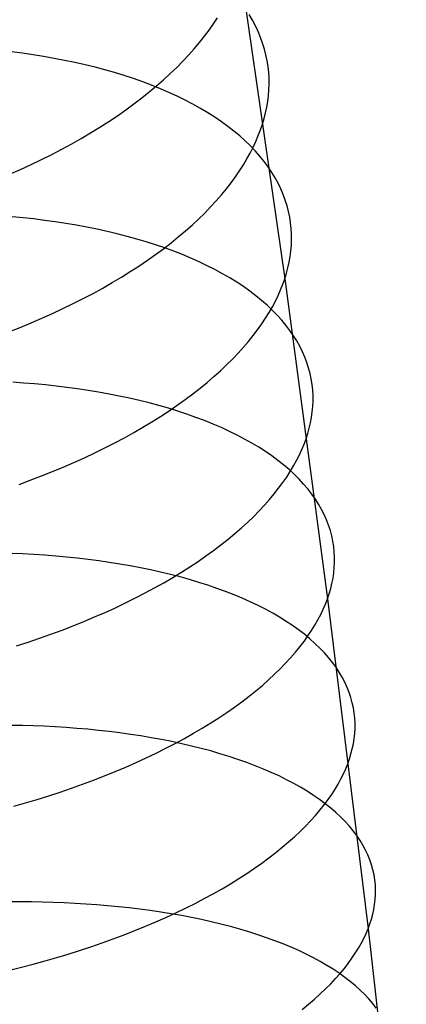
# Model space of a CAD drawing. Extents: x -37 to 483, y -973 to -253.
# Tile 185 of 197: x 417 to 428, y -350 to -324. Entities that reach past the tile are written whole.
import ezdxf

# ---------------------------------------------------------------- set-up
doc = ezdxf.new("R2010")
doc.units = 0
doc.layers.add('PREDEFINITO', color=7, linetype='CONTINUOUS')

msp = doc.modelspace()

# ---------------------------------------------------------------- linework, layer by layer
at = {"layer": 'PREDEFINITO'}
for p, q in [((423.184, -322.692, 121.217), (424.343, -330.747, 116.889)), ((422.487, -324.103, 123.12), (422.594, -323.942, 122.91)), ((423.501, -324.006, 114.85), (423.413, -323.86, 114.606)), ((423.58, -324.154, 115.095), (423.501, -324.006, 114.85)), ((422.252, -324.425, 123.537), (422.373, -324.264, 123.329)), ((422.373, -324.264, 123.329), (422.487, -324.103, 123.12)), ((423.651, -324.303, 115.339), (423.58, -324.154, 115.095)), ((422.122, -324.587, 123.744), (422.252, -324.425, 123.537)), ((423.714, -324.453, 115.583), (423.651, -324.303, 115.339)), ((423.768, -324.604, 115.827), (423.714, -324.453, 115.583)), ((421.841, -324.911, 124.153), (421.985, -324.749, 123.949)), ((421.985, -324.749, 123.949), (422.122, -324.587, 123.744)), ((423.815, -324.756, 116.069), (423.768, -324.604, 115.827)), ((423.854, -324.908, 116.31), (423.815, -324.756, 116.069)), ((417.505, -324.867, 105.913), (417.225, -324.831, 105.789)), ((417.784, -324.907, 106.043), (417.505, -324.867, 105.913)), ((418.06, -324.951, 106.178), (417.784, -324.907, 106.043)), ((418.334, -324.999, 106.32), (418.06, -324.951, 106.178)), ((418.605, -325.051, 106.467), (418.334, -324.999, 106.32)), ((421.689, -325.073, 124.354), (421.841, -324.911, 124.153)), ((423.886, -325.06, 116.55), (423.854, -324.908, 116.31)), ((418.873, -325.107, 106.62), (418.605, -325.051, 106.467)), ((419.138, -325.167, 106.779), (418.873, -325.107, 106.62)), ((419.399, -325.231, 106.943), (419.138, -325.167, 106.779)), ((419.657, -325.3, 107.113), (419.399, -325.231, 106.943)), ((421.361, -325.396, 124.749), (421.529, -325.235, 124.553)), ((421.529, -325.235, 124.553), (421.689, -325.073, 124.354)), ((423.91, -325.213, 116.789), (423.886, -325.06, 116.55)), ((423.926, -325.365, 117.026), (423.91, -325.213, 116.789)), ((419.91, -325.372, 107.288), (419.657, -325.3, 107.113)), ((420.159, -325.448, 107.469), (419.91, -325.372, 107.288)), ((420.402, -325.528, 107.654), (420.159, -325.448, 107.469)), ((420.641, -325.612, 107.844), (420.402, -325.528, 107.654)), ((421.186, -325.556, 124.943), (421.361, -325.396, 124.749)), ((423.935, -325.518, 117.26), (423.926, -325.365, 117.026)), ((423.937, -325.67, 117.493), (423.935, -325.518, 117.26)), ((420.875, -325.7, 108.04), (420.641, -325.612, 107.844)), ((420.813, -325.874, 125.321), (421.003, -325.716, 125.133)), ((421.102, -325.792, 108.24), (420.875, -325.7, 108.04)), ((421.003, -325.716, 125.133), (421.186, -325.556, 124.943)), ((421.324, -325.887, 108.444), (421.102, -325.792, 108.24)), ((423.931, -325.822, 117.724), (423.937, -325.67, 117.493)), ((420.411, -326.188, 125.685), (420.616, -326.032, 125.505)), ((420.616, -326.032, 125.505), (420.813, -325.874, 125.321)), ((421.54, -325.986, 108.653), (421.324, -325.887, 108.444)), ((421.75, -326.089, 108.866), (421.54, -325.986, 108.653)), ((423.901, -326.124, 118.178), (423.919, -325.973, 117.952)), ((423.919, -325.973, 117.952), (423.931, -325.822, 117.724)), ((420.2, -326.342, 125.862), (420.411, -326.188, 125.685)), ((421.952, -326.195, 109.082), (421.75, -326.089, 108.866)), ((422.148, -326.304, 109.303), (421.952, -326.195, 109.082)), ((422.337, -326.417, 109.527), (422.148, -326.304, 109.303)), ((423.844, -326.423, 118.621), (423.875, -326.274, 118.401)), ((423.875, -326.274, 118.401), (423.901, -326.124, 118.178)), ((419.756, -326.646, 126.202), (419.981, -326.495, 126.034)), ((419.981, -326.495, 126.034), (420.2, -326.342, 125.862)), ((422.519, -326.532, 109.754), (422.337, -326.417, 109.527)), ((422.694, -326.651, 109.984), (422.519, -326.532, 109.754)), ((423.762, -326.719, 119.053), (423.806, -326.571, 118.838)), ((423.806, -326.571, 118.838), (423.844, -326.423, 118.621)), ((419.285, -326.942, 126.525), (419.523, -326.795, 126.366)), ((419.523, -326.795, 126.366), (419.756, -326.646, 126.202)), ((422.861, -326.772, 110.217), (422.694, -326.651, 109.984)), ((423.02, -326.897, 110.452), (422.861, -326.772, 110.217)), ((423.712, -326.866, 119.266), (423.762, -326.719, 119.053)), ((418.79, -327.229, 126.828), (419.04, -327.087, 126.679)), ((419.04, -327.087, 126.679), (419.285, -326.942, 126.525)), ((423.171, -327.023, 110.69), (423.02, -326.897, 110.452)), ((423.315, -327.153, 110.93), (423.171, -327.023, 110.69)), ((423.592, -327.165, 119.693), (423.655, -327.015, 119.479)), ((423.655, -327.015, 119.479), (423.712, -326.866, 119.266)), ((418.533, -327.369, 126.971), (418.79, -327.229, 126.828)), ((423.451, -327.284, 111.172), (423.315, -327.153, 110.93)), ((423.443, -327.469, 120.122), (423.521, -327.317, 119.908)), ((423.578, -327.418, 111.415), (423.451, -327.284, 111.172)), ((423.521, -327.317, 119.908), (423.592, -327.165, 119.693)), ((418.004, -327.639, 127.243), (418.271, -327.505, 127.11)), ((418.271, -327.505, 127.11), (418.533, -327.369, 126.971)), ((423.359, -327.623, 120.337), (423.443, -327.469, 120.122)), ((423.697, -327.554, 111.659), (423.578, -327.418, 111.415)), ((423.809, -327.692, 111.904), (423.697, -327.554, 111.659)), ((417.455, -327.898, 127.491), (417.732, -327.77, 127.37)), ((417.732, -327.77, 127.37), (418.004, -327.639, 127.243)), ((423.167, -327.933, 120.764), (423.266, -327.777, 120.551)), ((423.266, -327.777, 120.551), (423.359, -327.623, 120.337)), ((423.912, -327.831, 112.151), (423.809, -327.692, 111.904)), ((424.006, -327.972, 112.397), (423.912, -327.831, 112.151)), ((417.173, -328.022, 127.607), (417.455, -327.898, 127.491)), ((422.945, -328.245, 121.189), (423.06, -328.089, 120.977)), ((423.06, -328.089, 120.977), (423.167, -327.933, 120.764)), ((424.093, -328.115, 112.644), (424.006, -327.972, 112.397)), ((424.172, -328.258, 112.891), (424.093, -328.115, 112.644)), ((422.823, -328.402, 121.399), (422.945, -328.245, 121.189)), ((424.242, -328.403, 113.138), (424.172, -328.258, 112.891)), ((422.555, -328.717, 121.816), (422.693, -328.56, 121.609)), ((422.693, -328.56, 121.609), (422.823, -328.402, 121.399)), ((424.304, -328.548, 113.384), (424.242, -328.403, 113.138)), ((424.358, -328.695, 113.63), (424.304, -328.548, 113.384)), ((422.257, -329.032, 122.226), (422.41, -328.875, 122.022)), ((422.41, -328.875, 122.022), (422.555, -328.717, 121.816)), ((424.405, -328.842, 113.875), (424.358, -328.695, 113.63)), ((424.443, -328.989, 114.119), (424.405, -328.842, 113.875)), ((417.523, -329.157, 103.493), (417.24, -329.129, 103.38)), ((422.096, -329.189, 122.427), (422.257, -329.032, 122.226)), ((424.474, -329.137, 114.361), (424.443, -328.989, 114.119)), ((424.497, -329.285, 114.602), (424.474, -329.137, 114.361)), ((417.804, -329.188, 103.612), (417.523, -329.157, 103.493)), ((418.084, -329.223, 103.736), (417.804, -329.188, 103.612)), ((418.362, -329.261, 103.867), (418.084, -329.223, 103.736)), ((418.638, -329.304, 104.003), (418.362, -329.261, 103.867)), ((418.912, -329.35, 104.146), (418.638, -329.304, 104.003)), ((419.183, -329.401, 104.294), (418.912, -329.35, 104.146)), ((421.753, -329.501, 122.822), (421.928, -329.345, 122.626)), ((421.928, -329.345, 122.626), (422.096, -329.189, 122.427)), ((424.513, -329.433, 114.841), (424.497, -329.285, 114.602)), ((419.451, -329.455, 104.448), (419.183, -329.401, 104.294)), ((419.715, -329.513, 104.607), (419.451, -329.455, 104.448)), ((419.976, -329.576, 104.772), (419.715, -329.513, 104.607)), ((420.234, -329.642, 104.943), (419.976, -329.576, 104.772)), ((420.486, -329.712, 105.119), (420.234, -329.642, 104.943)), ((421.379, -329.81, 123.205), (421.569, -329.656, 123.015)), ((421.569, -329.656, 123.015), (421.753, -329.501, 122.822)), ((424.521, -329.581, 115.078), (424.513, -329.433, 114.841)), ((424.522, -329.729, 115.313), (424.521, -329.581, 115.078)), ((420.735, -329.785, 105.301), (420.486, -329.712, 105.119)), ((420.978, -329.863, 105.488), (420.735, -329.785, 105.301)), ((421.217, -329.944, 105.679), (420.978, -329.863, 105.488)), ((421.181, -329.963, 123.391), (421.379, -329.81, 123.205)), ((424.504, -330.024, 115.777), (424.516, -329.877, 115.546)), ((424.516, -329.877, 115.546), (424.522, -329.729, 115.313)), ((420.763, -330.265, 123.753), (420.976, -330.115, 123.574)), ((420.976, -330.115, 123.574), (421.181, -329.963, 123.391)), ((421.45, -330.03, 105.876), (421.217, -329.944, 105.679)), ((421.677, -330.118, 106.077), (421.45, -330.03, 105.876)), ((421.899, -330.211, 106.283), (421.677, -330.118, 106.077)), ((424.458, -330.316, 116.23), (424.484, -330.17, 116.005)), ((424.484, -330.17, 116.005), (424.504, -330.024, 115.777)), ((420.318, -330.56, 124.098), (420.544, -330.414, 123.928)), ((420.544, -330.414, 123.928), (420.763, -330.265, 123.753)), ((422.114, -330.307, 106.494), (421.899, -330.211, 106.283)), ((422.323, -330.406, 106.708), (422.114, -330.307, 106.494)), ((422.525, -330.509, 106.926), (422.323, -330.406, 106.708)), ((424.426, -330.46, 116.453), (424.458, -330.316, 116.23)), ((420.085, -330.705, 124.264), (420.318, -330.56, 124.098)), ((422.721, -330.614, 107.148), (422.525, -330.509, 106.926)), ((422.91, -330.724, 107.374), (422.721, -330.614, 107.148)), ((424.343, -330.747, 116.889), (424.388, -330.604, 116.673)), ((424.388, -330.604, 116.673), (424.426, -330.46, 116.453)), ((419.601, -330.989, 124.582), (419.846, -330.848, 124.425)), ((419.846, -330.848, 124.425), (420.085, -330.705, 124.264)), ((423.091, -330.836, 107.603), (422.91, -330.724, 107.374)), ((423.265, -330.951, 107.835), (423.091, -330.836, 107.603)), ((424.235, -331.035, 117.321), (424.293, -330.89, 117.105)), ((424.293, -330.89, 117.105), (424.343, -330.747, 116.889)), ((424.343, -330.747, 116.889), (425.456, -339.096, 112.718)), ((419.093, -331.262, 124.879), (419.35, -331.127, 124.733)), ((419.35, -331.127, 124.733), (419.601, -330.989, 124.582)), ((423.431, -331.068, 108.07), (423.265, -330.951, 107.835)), ((423.59, -331.189, 108.307), (423.431, -331.068, 108.07)), ((423.741, -331.312, 108.547), (423.59, -331.189, 108.307)), ((424.1, -331.327, 117.754), (424.171, -331.18, 117.537)), ((424.171, -331.18, 117.537), (424.235, -331.035, 117.321)), ((418.563, -331.525, 125.154), (418.831, -331.395, 125.019)), ((418.831, -331.395, 125.019), (419.093, -331.262, 124.879)), ((423.884, -331.437, 108.788), (423.741, -331.312, 108.547)), ((424.019, -331.565, 109.032), (423.884, -331.437, 108.788)), ((424.021, -331.476, 117.971), (424.1, -331.327, 117.754)), ((418.013, -331.777, 125.407), (418.29, -331.653, 125.283)), ((418.29, -331.653, 125.283), (418.563, -331.525, 125.154)), ((423.843, -331.775, 118.404), (423.936, -331.625, 118.188)), ((423.936, -331.625, 118.188), (424.021, -331.476, 117.971)), ((424.146, -331.694, 109.277), (424.019, -331.565, 109.032)), ((424.265, -331.826, 109.524), (424.146, -331.694, 109.277)), ((417.445, -332.015, 125.636), (417.731, -331.897, 125.524)), ((417.731, -331.897, 125.524), (418.013, -331.777, 125.407)), ((423.635, -332.077, 118.835), (423.743, -331.926, 118.62)), ((423.743, -331.926, 118.62), (423.843, -331.775, 118.404)), ((424.376, -331.959, 109.771), (424.265, -331.826, 109.524)), ((424.478, -332.094, 110.019), (424.376, -331.959, 109.771)), ((417.155, -332.129, 125.741), (417.445, -332.015, 125.636)), ((423.519, -332.229, 119.049), (423.635, -332.077, 118.835)), ((424.572, -332.231, 110.268), (424.478, -332.094, 110.019)), ((423.266, -332.534, 119.474), (423.397, -332.382, 119.262)), ((423.397, -332.382, 119.262), (423.519, -332.229, 119.049)), ((424.658, -332.369, 110.517), (424.572, -332.231, 110.268)), ((424.736, -332.508, 110.767), (424.658, -332.369, 110.517)), ((422.982, -332.84, 119.893), (423.128, -332.687, 119.684)), ((423.128, -332.687, 119.684), (423.266, -332.534, 119.474)), ((424.806, -332.648, 111.016), (424.736, -332.508, 110.767)), ((424.868, -332.79, 111.264), (424.806, -332.648, 111.016)), ((422.667, -333.145, 120.303), (422.828, -332.993, 120.099)), ((422.828, -332.993, 120.099), (422.982, -332.84, 119.893)), ((424.921, -332.931, 111.512), (424.868, -332.79, 111.264)), ((424.967, -333.074, 111.759), (424.921, -332.931, 111.512)), ((422.498, -333.297, 120.504), (422.667, -333.145, 120.303)), ((425.005, -333.217, 112.005), (424.967, -333.074, 111.759)), ((425.035, -333.36, 112.25), (425.005, -333.217, 112.005)), ((417.538, -333.466, 101.096), (417.254, -333.447, 100.994)), ((417.821, -333.489, 101.203), (417.538, -333.466, 101.096)), ((418.104, -333.516, 101.316), (417.821, -333.489, 101.203)), ((422.138, -333.599, 120.898), (422.322, -333.448, 120.702)), ((422.322, -333.448, 120.702), (422.498, -333.297, 120.504)), ((425.058, -333.504, 112.493), (425.035, -333.36, 112.25)), ((425.073, -333.647, 112.734), (425.058, -333.504, 112.493)), ((418.385, -333.546, 101.435), (418.104, -333.516, 101.316)), ((418.665, -333.579, 101.56), (418.385, -333.546, 101.435)), ((418.943, -333.617, 101.691), (418.665, -333.579, 101.56)), ((419.219, -333.658, 101.829), (418.943, -333.617, 101.691)), ((419.493, -333.703, 101.972), (419.219, -333.658, 101.829)), ((419.764, -333.752, 102.121), (419.493, -333.703, 101.972)), ((420.031, -333.804, 102.275), (419.764, -333.752, 102.121)), ((421.748, -333.897, 121.279), (421.947, -333.748, 121.09)), ((421.947, -333.748, 121.09), (422.138, -333.599, 120.898)), ((425.081, -333.791, 112.974), (425.073, -333.647, 112.734)), ((420.296, -333.861, 102.436), (420.031, -333.804, 102.275)), ((420.557, -333.921, 102.602), (420.296, -333.861, 102.436)), ((420.813, -333.985, 102.774), (420.557, -333.921, 102.602)), ((421.066, -334.053, 102.952), (420.813, -333.985, 102.774)), ((421.542, -334.044, 121.464), (421.748, -333.897, 121.279)), ((425.075, -334.077, 113.447), (425.081, -333.934, 113.211)), ((425.081, -333.934, 113.211), (425.081, -333.791, 112.974)), ((421.314, -334.124, 103.134), (421.066, -334.053, 102.952)), ((421.109, -334.334, 121.822), (421.329, -334.19, 121.645)), ((421.557, -334.199, 103.322), (421.314, -334.124, 103.134)), ((421.329, -334.19, 121.645), (421.542, -334.044, 121.464)), ((421.795, -334.278, 103.515), (421.557, -334.199, 103.322)), ((422.028, -334.36, 103.713), (421.795, -334.278, 103.515)), ((425.041, -334.361, 113.91), (425.061, -334.219, 113.679)), ((425.061, -334.219, 113.679), (425.075, -334.077, 113.447)), ((420.649, -334.617, 122.163), (420.883, -334.477, 121.995)), ((420.883, -334.477, 121.995), (421.109, -334.334, 121.822)), ((422.255, -334.446, 103.916), (422.028, -334.36, 103.713)), ((422.476, -334.536, 104.123), (422.255, -334.446, 103.916)), ((424.982, -334.643, 114.362), (425.015, -334.502, 114.137)), ((425.015, -334.502, 114.137), (425.041, -334.361, 113.91)), ((420.164, -334.893, 122.485), (420.41, -334.756, 122.327)), ((420.41, -334.756, 122.327), (420.649, -334.617, 122.163)), ((422.691, -334.628, 104.335), (422.476, -334.536, 104.123)), ((422.9, -334.725, 104.551), (422.691, -334.628, 104.335)), ((423.102, -334.824, 104.771), (422.9, -334.725, 104.551)), ((424.898, -334.921, 114.803), (424.943, -334.782, 114.584)), ((424.943, -334.782, 114.584), (424.982, -334.643, 114.362)), ((419.655, -335.158, 122.786), (419.912, -335.027, 122.638)), ((419.912, -335.027, 122.638), (420.164, -334.893, 122.485)), ((423.297, -334.926, 104.995), (423.102, -334.824, 104.771)), ((423.485, -335.032, 105.222), (423.297, -334.926, 104.995)), ((423.666, -335.14, 105.453), (423.485, -335.032, 105.222)), ((424.847, -335.059, 115.02), (424.898, -334.921, 114.803)), ((419.123, -335.414, 123.066), (419.392, -335.287, 122.929)), ((419.392, -335.287, 122.929), (419.655, -335.158, 122.786)), ((423.84, -335.252, 105.687), (423.666, -335.14, 105.453)), ((424.006, -335.366, 105.924), (423.84, -335.252, 105.687)), ((424.724, -335.341, 115.457), (424.789, -335.199, 115.239)), ((424.789, -335.199, 115.239), (424.847, -335.059, 115.02)), ((418.572, -335.658, 123.322), (418.85, -335.537, 123.197)), ((418.85, -335.537, 123.197), (419.123, -335.414, 123.066)), ((424.164, -335.482, 106.163), (424.006, -335.366, 105.924)), ((424.314, -335.601, 106.405), (424.164, -335.482, 106.163)), ((424.573, -335.627, 115.896), (424.652, -335.483, 115.676)), ((424.652, -335.483, 115.676), (424.724, -335.341, 115.457)), ((418.003, -335.889, 123.555), (418.289, -335.775, 123.442)), ((418.289, -335.775, 123.442), (418.572, -335.658, 123.322)), ((424.457, -335.723, 106.648), (424.314, -335.601, 106.405)), ((424.394, -335.917, 116.333), (424.487, -335.772, 116.115)), ((424.591, -335.846, 106.894), (424.457, -335.723, 106.648)), ((424.487, -335.772, 116.115), (424.573, -335.627, 115.896)), ((417.419, -336.107, 123.763), (417.712, -336, 123.662)), ((417.712, -336, 123.662), (418.003, -335.889, 123.555)), ((424.185, -336.21, 116.769), (424.293, -336.063, 116.552)), ((424.293, -336.063, 116.552), (424.394, -335.917, 116.333)), ((424.718, -335.972, 107.141), (424.591, -335.846, 106.894)), ((424.836, -336.099, 107.39), (424.718, -335.972, 107.141)), ((424.069, -336.357, 116.986), (424.185, -336.21, 116.769)), ((424.946, -336.228, 107.639), (424.836, -336.099, 107.39)), ((425.048, -336.359, 107.89), (424.946, -336.228, 107.639)), ((423.814, -336.653, 117.415), (423.945, -336.505, 117.201)), ((423.945, -336.505, 117.201), (424.069, -336.357, 116.986)), ((425.142, -336.491, 108.141), (425.048, -336.359, 107.89)), ((425.227, -336.625, 108.392), (425.142, -336.491, 108.141)), ((423.529, -336.95, 117.838), (423.675, -336.802, 117.628)), ((423.675, -336.802, 117.628), (423.814, -336.653, 117.415)), ((425.305, -336.76, 108.644), (425.227, -336.625, 108.392)), ((425.374, -336.896, 108.895), (425.305, -336.76, 108.644)), ((423.213, -337.245, 118.253), (423.375, -337.098, 118.047)), ((423.375, -337.098, 118.047), (423.529, -336.95, 117.838)), ((425.435, -337.032, 109.146), (425.374, -336.896, 108.895)), ((425.488, -337.17, 109.396), (425.435, -337.032, 109.146)), ((423.043, -337.393, 118.456), (423.213, -337.245, 118.253)), ((425.533, -337.308, 109.645), (425.488, -337.17, 109.396)), ((425.57, -337.446, 109.893), (425.533, -337.308, 109.645)), ((422.682, -337.685, 118.855), (422.866, -337.539, 118.657)), ((422.866, -337.539, 118.657), (423.043, -337.393, 118.456)), ((425.6, -337.585, 110.14), (425.57, -337.446, 109.893)), ((425.622, -337.724, 110.386), (425.6, -337.585, 110.14)), ((422.291, -337.974, 119.241), (422.49, -337.83, 119.05)), ((422.49, -337.83, 119.05), (422.682, -337.685, 118.855)), ((425.636, -337.863, 110.629), (425.622, -337.724, 110.386)), ((425.644, -338.002, 110.871), (425.636, -337.863, 110.629)), ((417.52, -337.923, 98.818), (417.236, -337.911, 98.729)), ((417.805, -337.938, 98.914), (417.52, -337.923, 98.818)), ((418.089, -337.957, 99.016), (417.805, -337.938, 98.914)), ((418.373, -337.979, 99.123), (418.089, -337.957, 99.016)), ((418.655, -338.004, 99.237), (418.373, -337.979, 99.123)), ((418.936, -338.033, 99.356), (418.655, -338.004, 99.237)), ((419.216, -338.066, 99.482), (418.936, -338.033, 99.356)), ((419.494, -338.102, 99.614), (419.216, -338.066, 99.482)), ((419.77, -338.142, 99.752), (419.494, -338.102, 99.614)), ((421.871, -338.259, 119.612), (422.084, -338.117, 119.428)), ((422.084, -338.117, 119.428), (422.291, -337.974, 119.241)), ((425.643, -338.14, 111.111), (425.644, -338.002, 110.871)), ((420.043, -338.185, 99.895), (419.77, -338.142, 99.752)), ((420.313, -338.232, 100.045), (420.043, -338.185, 99.895)), ((420.581, -338.283, 100.201), (420.313, -338.232, 100.045)), ((420.845, -338.337, 100.362), (420.581, -338.283, 100.201)), ((421.106, -338.395, 100.529), (420.845, -338.337, 100.362)), ((421.651, -338.399, 119.791), (421.871, -338.259, 119.612)), ((425.623, -338.417, 111.583), (425.636, -338.279, 111.348)), ((425.636, -338.279, 111.348), (425.643, -338.14, 111.111)), ((421.362, -338.457, 100.702), (421.106, -338.395, 100.529)), ((421.19, -338.673, 120.136), (421.423, -338.537, 119.966)), ((421.614, -338.523, 100.881), (421.362, -338.457, 100.702)), ((421.423, -338.537, 119.966), (421.651, -338.399, 119.791)), ((421.862, -338.591, 101.064), (421.614, -338.523, 100.881)), ((422.105, -338.664, 101.254), (421.862, -338.591, 101.064)), ((425.575, -338.691, 112.046), (425.602, -338.554, 111.816)), ((425.602, -338.554, 111.816), (425.623, -338.417, 111.583)), ((420.703, -338.94, 120.462), (420.95, -338.808, 120.302)), ((420.95, -338.808, 120.302), (421.19, -338.673, 120.136)), ((422.343, -338.74, 101.448), (422.105, -338.664, 101.254)), ((422.575, -338.82, 101.647), (422.343, -338.74, 101.448)), ((422.802, -338.903, 101.851), (422.575, -338.82, 101.647)), ((425.502, -338.962, 112.497), (425.541, -338.827, 112.273)), ((425.541, -338.827, 112.273), (425.575, -338.691, 112.046)), ((420.193, -339.198, 120.768), (420.451, -339.07, 120.618)), ((420.451, -339.07, 120.618), (420.703, -338.94, 120.462)), ((423.023, -338.989, 102.06), (422.802, -338.903, 101.851)), ((423.237, -339.079, 102.273), (423.023, -338.989, 102.06)), ((423.445, -339.171, 102.491), (423.237, -339.079, 102.273)), ((425.405, -339.23, 112.938), (425.456, -339.096, 112.718)), ((425.456, -339.096, 112.718), (425.502, -338.962, 112.497)), ((425.456, -339.096, 112.718), (426.515, -347.696, 108.734)), ((419.661, -339.445, 121.051), (419.929, -339.323, 120.912)), ((419.929, -339.323, 120.912), (420.193, -339.198, 120.768)), ((423.647, -339.267, 102.712), (423.445, -339.171, 102.491)), ((423.842, -339.366, 102.938), (423.647, -339.267, 102.712)), ((424.029, -339.468, 103.167), (423.842, -339.366, 102.938)), ((425.281, -339.503, 113.379), (425.346, -339.366, 113.158)), ((425.346, -339.366, 113.158), (425.405, -339.23, 112.938)), ((419.108, -339.682, 121.311), (419.387, -339.565, 121.184)), ((419.387, -339.565, 121.184), (419.661, -339.445, 121.051)), ((424.21, -339.573, 103.399), (424.029, -339.468, 103.167)), ((424.383, -339.681, 103.635), (424.21, -339.573, 103.399)), ((425.129, -339.78, 113.822), (425.208, -339.641, 113.6)), ((425.208, -339.641, 113.6), (425.281, -339.503, 113.379)), ((418.248, -340.014, 121.656), (418.538, -339.906, 121.547)), ((418.538, -339.906, 121.547), (418.825, -339.796, 121.432)), ((418.825, -339.796, 121.432), (419.108, -339.682, 121.311)), ((424.548, -339.791, 103.873), (424.383, -339.681, 103.635)), ((424.706, -339.903, 104.114), (424.548, -339.791, 103.873)), ((424.856, -340.018, 104.358), (424.706, -339.903, 104.114)), ((424.948, -340.061, 114.264), (425.042, -339.92, 114.043)), ((425.042, -339.92, 114.043), (425.129, -339.78, 113.822)), ((417.656, -340.219, 121.855), (417.953, -340.118, 121.759)), ((417.953, -340.118, 121.759), (418.248, -340.014, 121.656)), ((424.846, -340.202, 114.485), (424.948, -340.061, 114.264)), ((424.998, -340.136, 104.603), (424.856, -340.018, 104.358)), ((425.132, -340.255, 104.851), (424.998, -340.136, 104.603)), ((417.356, -340.316, 121.944), (417.656, -340.219, 121.855)), ((424.621, -340.487, 114.923), (424.737, -340.345, 114.704)), ((424.737, -340.345, 114.704), (424.846, -340.202, 114.485)), ((425.258, -340.376, 105.1), (425.132, -340.255, 104.851)), ((425.376, -340.499, 105.35), (425.258, -340.376, 105.1)), ((424.365, -340.774, 115.357), (424.497, -340.631, 115.141)), ((424.497, -340.631, 115.141), (424.621, -340.487, 114.923)), ((425.485, -340.624, 105.602), (425.376, -340.499, 105.35)), ((425.587, -340.751, 105.855), (425.485, -340.624, 105.602)), ((424.078, -341.061, 115.785), (424.225, -340.918, 115.572)), ((424.225, -340.918, 115.572), (424.365, -340.774, 115.357)), ((425.68, -340.878, 106.108), (425.587, -340.751, 105.855)), ((425.765, -341.007, 106.361), (425.68, -340.878, 106.108)), ((423.761, -341.348, 116.204), (423.924, -341.204, 115.996)), ((423.924, -341.204, 115.996), (424.078, -341.061, 115.785)), ((425.842, -341.138, 106.615), (425.765, -341.007, 106.361)), ((425.91, -341.269, 106.868), (425.842, -341.138, 106.615)), ((423.591, -341.49, 116.41), (423.761, -341.348, 116.204)), ((425.971, -341.401, 107.121), (425.91, -341.269, 106.868)), ((426.023, -341.534, 107.373), (425.971, -341.401, 107.121)), ((423.228, -341.774, 116.814), (423.413, -341.632, 116.614)), ((423.413, -341.632, 116.614), (423.591, -341.49, 116.41)), ((426.068, -341.667, 107.625), (426.023, -341.534, 107.373)), ((426.105, -341.801, 107.875), (426.068, -341.667, 107.625)), ((422.836, -342.054, 117.204), (423.036, -341.914, 117.011)), ((423.036, -341.914, 117.011), (423.228, -341.774, 116.814)), ((426.134, -341.935, 108.124), (426.105, -341.801, 107.875)), ((426.155, -342.069, 108.372), (426.134, -341.935, 108.124)), ((422.415, -342.329, 117.579), (422.629, -342.192, 117.393)), ((422.629, -342.192, 117.393), (422.836, -342.054, 117.204)), ((426.169, -342.204, 108.617), (426.155, -342.069, 108.372)), ((426.176, -342.338, 108.861), (426.169, -342.204, 108.617)), ((417.505, -342.396, 96.564), (417.22, -342.391, 96.486)), ((417.789, -342.405, 96.648), (417.505, -342.396, 96.564)), ((418.074, -342.416, 96.738), (417.789, -342.405, 96.648)), ((418.358, -342.431, 96.834), (418.074, -342.416, 96.738)), ((418.643, -342.449, 96.936), (418.358, -342.431, 96.834)), ((418.926, -342.47, 97.044), (418.643, -342.449, 96.936)), ((419.208, -342.494, 97.158), (418.926, -342.47, 97.044)), ((421.966, -342.598, 117.938), (422.194, -342.464, 117.761)), ((422.194, -342.464, 117.761), (422.415, -342.329, 117.579)), ((426.167, -342.606, 109.343), (426.175, -342.472, 109.103)), ((426.175, -342.472, 109.103), (426.176, -342.338, 108.861)), ((419.489, -342.522, 97.278), (419.208, -342.494, 97.158)), ((419.769, -342.554, 97.404), (419.489, -342.522, 97.278)), ((420.047, -342.588, 97.537), (419.769, -342.554, 97.404)), ((420.322, -342.627, 97.675), (420.047, -342.588, 97.537)), ((420.596, -342.669, 97.82), (420.322, -342.627, 97.675)), ((420.866, -342.714, 97.97), (420.596, -342.669, 97.82)), ((421.133, -342.763, 98.127), (420.866, -342.714, 97.97)), ((421.491, -342.861, 118.278), (421.732, -342.73, 118.11)), ((421.732, -342.73, 118.11), (421.966, -342.598, 117.938)), ((426.132, -342.872, 109.815), (426.153, -342.739, 109.58)), ((426.153, -342.739, 109.58), (426.167, -342.606, 109.343)), ((420.991, -343.115, 118.598), (421.244, -342.989, 118.44)), ((421.397, -342.815, 98.289), (421.133, -342.763, 98.127)), ((421.244, -342.989, 118.44), (421.491, -342.861, 118.278)), ((421.657, -342.871, 98.457), (421.397, -342.815, 98.289)), ((421.914, -342.931, 98.631), (421.657, -342.871, 98.457)), ((422.166, -342.994, 98.81), (421.914, -342.931, 98.631)), ((422.413, -343.06, 98.995), (422.166, -342.994, 98.81)), ((426.07, -343.135, 110.276), (426.104, -343.004, 110.047)), ((426.104, -343.004, 110.047), (426.132, -342.872, 109.815)), ((420.469, -343.36, 118.896), (420.733, -343.239, 118.75)), ((420.733, -343.239, 118.75), (420.991, -343.115, 118.598)), ((422.656, -343.13, 99.186), (422.413, -343.06, 98.995)), ((422.893, -343.204, 99.381), (422.656, -343.13, 99.186)), ((423.125, -343.28, 99.582), (422.893, -343.204, 99.381)), ((426.03, -343.266, 110.502), (426.07, -343.135, 110.276)), ((419.925, -343.595, 119.172), (420.199, -343.479, 119.037)), ((420.199, -343.479, 119.037), (420.469, -343.36, 118.896)), ((423.352, -343.36, 99.787), (423.125, -343.28, 99.582)), ((423.572, -343.444, 99.998), (423.352, -343.36, 99.787)), ((423.786, -343.53, 100.212), (423.572, -343.444, 99.998)), ((425.932, -343.525, 110.947), (425.984, -343.395, 110.725)), ((425.984, -343.395, 110.725), (426.03, -343.266, 110.502)), ((419.363, -343.818, 119.424), (419.646, -343.708, 119.301)), ((419.646, -343.708, 119.301), (419.925, -343.595, 119.172)), ((423.994, -343.62, 100.431), (423.786, -343.53, 100.212)), ((424.195, -343.712, 100.654), (423.994, -343.62, 100.431)), ((424.39, -343.808, 100.881), (424.195, -343.712, 100.654)), ((425.807, -343.789, 111.393), (425.873, -343.656, 111.17)), ((425.873, -343.656, 111.17), (425.932, -343.525, 110.947)), ((418.489, -344.13, 119.755), (418.784, -344.029, 119.651)), ((418.784, -344.029, 119.651), (419.075, -343.925, 119.54)), ((419.075, -343.925, 119.54), (419.363, -343.818, 119.424)), ((424.577, -343.906, 101.112), (424.39, -343.808, 100.881)), ((424.757, -344.007, 101.346), (424.577, -343.906, 101.112)), ((424.93, -344.111, 101.584), (424.757, -344.007, 101.346)), ((425.654, -344.056, 111.84), (425.734, -343.922, 111.616)), ((425.734, -343.922, 111.616), (425.807, -343.789, 111.393)), ((417.89, -344.322, 119.943), (418.191, -344.228, 119.852)), ((418.191, -344.228, 119.852), (418.489, -344.13, 119.755)), ((425.095, -344.217, 101.824), (424.93, -344.111, 101.584)), ((425.252, -344.326, 102.067), (425.095, -344.217, 101.824)), ((425.472, -344.328, 112.286), (425.567, -344.192, 112.063)), ((425.567, -344.192, 112.063), (425.654, -344.056, 111.84)), ((417.281, -344.5, 120.106), (417.587, -344.413, 120.028)), ((417.587, -344.413, 120.028), (417.89, -344.322, 119.943)), ((425.401, -344.437, 102.312), (425.252, -344.326, 102.067)), ((425.26, -344.602, 112.731), (425.37, -344.465, 112.509)), ((425.37, -344.465, 112.509), (425.472, -344.328, 112.286)), ((425.543, -344.55, 102.56), (425.401, -344.437, 102.312)), ((425.019, -344.879, 113.172), (425.143, -344.74, 112.952)), ((425.143, -344.74, 112.952), (425.26, -344.602, 112.731)), ((425.677, -344.665, 102.809), (425.543, -344.55, 102.56)), ((425.802, -344.782, 103.06), (425.677, -344.665, 102.809)), ((425.919, -344.901, 103.313), (425.802, -344.782, 103.06)), ((424.746, -345.156, 113.608), (424.886, -345.017, 113.391)), ((424.886, -345.017, 113.391), (425.019, -344.879, 113.172)), ((426.028, -345.022, 103.566), (425.919, -344.901, 103.313)), ((426.129, -345.144, 103.821), (426.028, -345.022, 103.566)), ((424.443, -345.433, 114.036), (424.599, -345.295, 113.823)), ((424.599, -345.295, 113.823), (424.746, -345.156, 113.608)), ((426.222, -345.267, 104.076), (426.129, -345.144, 103.821)), ((426.306, -345.391, 104.332), (426.222, -345.267, 104.076)), ((424.11, -345.71, 114.455), (424.28, -345.572, 114.247)), ((424.28, -345.572, 114.247), (424.443, -345.433, 114.036)), ((426.382, -345.517, 104.587), (426.306, -345.391, 104.332)), ((426.451, -345.644, 104.843), (426.382, -345.517, 104.587)), ((423.931, -345.847, 114.66), (424.11, -345.71, 114.455)), ((426.51, -345.771, 105.098), (426.451, -345.644, 104.843)), ((426.562, -345.899, 105.352), (426.51, -345.771, 105.098)), ((423.553, -346.119, 115.062), (423.746, -345.984, 114.863)), ((423.746, -345.984, 114.863), (423.931, -345.847, 114.66)), ((426.606, -346.028, 105.606), (426.562, -345.899, 105.352)), ((426.643, -346.157, 105.858), (426.606, -346.028, 105.606)), ((423.145, -346.388, 115.449), (423.352, -346.254, 115.257)), ((423.352, -346.254, 115.257), (423.553, -346.119, 115.062)), ((426.671, -346.287, 106.11), (426.643, -346.157, 105.858)), ((426.692, -346.416, 106.359), (426.671, -346.287, 106.11)), ((422.709, -346.651, 115.82), (422.93, -346.52, 115.637)), ((422.93, -346.52, 115.637), (423.145, -346.388, 115.449)), ((426.705, -346.546, 106.607), (426.692, -346.416, 106.359)), ((426.711, -346.675, 106.853), (426.705, -346.546, 106.607)), ((422.246, -346.909, 116.174), (422.481, -346.781, 115.999)), ((422.481, -346.781, 115.999), (422.709, -346.651, 115.82)), ((426.702, -346.934, 107.339), (426.71, -346.805, 107.098)), ((426.71, -346.805, 107.098), (426.711, -346.675, 106.853)), ((417.456, -346.994, 94.446), (417.173, -346.995, 94.379)), ((417.74, -346.996, 94.518), (417.456, -346.994, 94.446)), ((418.024, -347.001, 94.596), (417.74, -346.996, 94.518)), ((418.308, -347.009, 94.68), (418.024, -347.001, 94.596)), ((418.593, -347.02, 94.771), (418.308, -347.009, 94.68)), ((418.877, -347.034, 94.867), (418.593, -347.02, 94.771)), ((419.161, -347.051, 94.969), (418.877, -347.034, 94.867)), ((419.445, -347.072, 95.077), (419.161, -347.051, 94.969)), ((419.727, -347.095, 95.191), (419.445, -347.072, 95.077)), ((420.008, -347.122, 95.312), (419.727, -347.095, 95.191)), ((421.757, -347.159, 116.508), (422.005, -347.035, 116.344)), ((422.005, -347.035, 116.344), (422.246, -346.909, 116.174)), ((426.665, -347.191, 107.816), (426.687, -347.063, 107.579)), ((426.687, -347.063, 107.579), (426.702, -346.934, 107.339)), ((420.287, -347.152, 95.439), (420.008, -347.122, 95.312)), ((420.565, -347.185, 95.572), (420.287, -347.152, 95.439)), ((420.84, -347.222, 95.711), (420.565, -347.185, 95.572)), ((421.113, -347.262, 95.856), (420.84, -347.222, 95.711)), ((421.383, -347.306, 96.007), (421.113, -347.262, 95.856)), ((421.245, -347.4, 116.821), (421.504, -347.28, 116.668)), ((421.65, -347.353, 96.164), (421.383, -347.306, 96.007)), ((421.504, -347.28, 116.668), (421.757, -347.159, 116.508)), ((421.914, -347.403, 96.328), (421.65, -347.353, 96.164)), ((426.603, -347.445, 108.281), (426.637, -347.318, 108.05)), ((426.637, -347.318, 108.05), (426.665, -347.191, 107.816)), ((420.71, -347.632, 117.113), (420.98, -347.517, 116.97)), ((420.98, -347.517, 116.97), (421.245, -347.4, 116.821)), ((422.174, -347.457, 96.497), (421.914, -347.403, 96.328)), ((422.43, -347.514, 96.672), (422.174, -347.457, 96.497)), ((422.682, -347.575, 96.852), (422.43, -347.514, 96.672)), ((422.929, -347.639, 97.038), (422.682, -347.575, 96.852)), ((426.515, -347.696, 108.734), (426.562, -347.571, 108.509)), ((426.562, -347.571, 108.509), (426.603, -347.445, 108.281)), ((419.873, -347.96, 117.505), (420.156, -347.854, 117.38)), ((420.156, -347.854, 117.38), (420.436, -347.744, 117.249)), ((420.436, -347.744, 117.249), (420.71, -347.632, 117.113)), ((423.171, -347.706, 97.23), (422.929, -347.639, 97.038)), ((423.409, -347.777, 97.426), (423.171, -347.706, 97.23)), ((423.64, -347.851, 97.628), (423.409, -347.777, 97.426)), ((423.866, -347.928, 97.835), (423.64, -347.851, 97.628)), ((426.403, -347.948, 109.183), (426.463, -347.822, 108.958)), ((426.463, -347.822, 108.958), (426.515, -347.696, 108.734)), ((426.515, -347.696, 108.734), (427.512, -356.505, 104.97)), ((419.293, -348.165, 117.735), (419.585, -348.064, 117.623)), ((419.585, -348.064, 117.623), (419.873, -347.96, 117.505)), ((424.086, -348.008, 98.046), (423.866, -347.928, 97.835)), ((424.3, -348.091, 98.262), (424.086, -348.008, 98.046)), ((424.508, -348.177, 98.483), (424.3, -348.091, 98.262)), ((426.263, -348.205, 109.634), (426.336, -348.076, 109.408)), ((426.336, -348.076, 109.408), (426.403, -347.948, 109.183)), ((418.399, -348.448, 118.032), (418.7, -348.357, 117.94)), ((418.7, -348.357, 117.94), (418.998, -348.262, 117.841)), ((418.998, -348.262, 117.841), (419.293, -348.165, 117.735)), ((424.708, -348.266, 98.708), (424.508, -348.177, 98.483)), ((424.902, -348.358, 98.936), (424.708, -348.266, 98.708)), ((425.089, -348.453, 99.168), (424.902, -348.358, 98.936)), ((426.094, -348.465, 110.085), (426.182, -348.334, 109.859)), ((426.182, -348.334, 109.859), (426.263, -348.205, 109.634)), ((417.481, -348.701, 118.27), (417.789, -348.62, 118.197)), ((417.789, -348.62, 118.197), (418.095, -348.536, 118.118)), ((418.095, -348.536, 118.118), (418.399, -348.448, 118.032)), ((425.269, -348.55, 99.404), (425.089, -348.453, 99.168)), ((425.441, -348.65, 99.643), (425.269, -348.55, 99.404)), ((425.605, -348.752, 99.885), (425.441, -348.65, 99.643)), ((425.897, -348.729, 110.535), (425.999, -348.597, 110.31)), ((425.999, -348.597, 110.31), (426.094, -348.465, 110.085)), ((417.172, -348.779, 118.336), (417.481, -348.701, 118.27)), ((425.762, -348.856, 100.13), (425.605, -348.752, 99.885)), ((425.669, -348.995, 110.983), (425.786, -348.861, 110.76)), ((425.911, -348.963, 100.377), (425.762, -348.856, 100.13)), ((425.786, -348.861, 110.76), (425.897, -348.729, 110.535)), ((425.41, -349.262, 111.426), (425.543, -349.128, 111.205)), ((425.543, -349.128, 111.205), (425.669, -348.995, 110.983)), ((426.052, -349.072, 100.626), (425.911, -348.963, 100.377)), ((426.185, -349.183, 100.877), (426.052, -349.072, 100.626)), ((425.122, -349.53, 111.862), (425.27, -349.396, 111.645)), ((425.27, -349.396, 111.645), (425.41, -349.262, 111.426)), ((426.31, -349.295, 101.13), (426.185, -349.183, 100.877)), ((426.427, -349.41, 101.385), (426.31, -349.295, 101.13)), ((426.536, -349.526, 101.64), (426.427, -349.41, 101.385)), ((424.802, -349.797, 112.291), (424.966, -349.664, 112.078)), ((424.966, -349.664, 112.078), (425.122, -349.53, 111.862)), ((426.636, -349.643, 101.897), (426.536, -349.526, 101.64)), ((426.728, -349.762, 102.154), (426.636, -349.643, 101.897))]:
    msp.add_line(p, q, dxfattribs=at)

doc.saveas('drawing.dxf')
